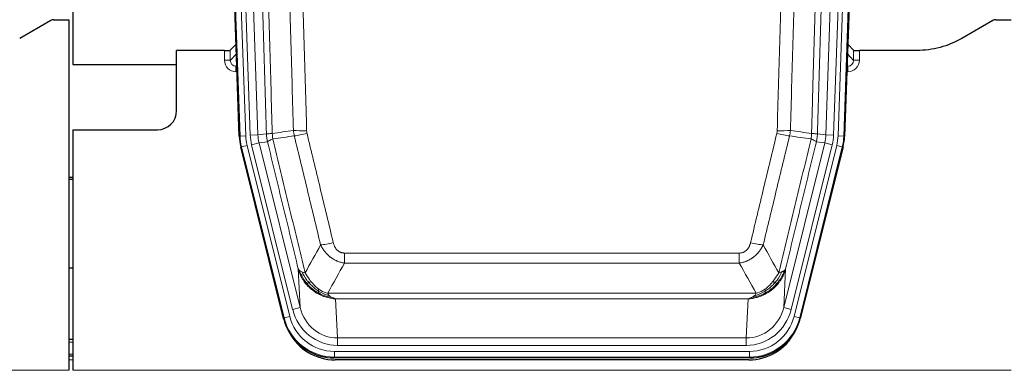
# Model space of a CAD drawing. Header units: inches. Extents: x 0 to 17820, y -10 to 12600.
# Tile 10 of 117: x 2168 to 2681, y 3028 to 3210. Entities that reach past the tile are written whole.
import ezdxf

# ---------------------------------------------------------------- set-up
doc = ezdxf.new("R2010")
doc.units = ezdxf.units.IN
doc.layers.add('1', color=7, linetype='Continuous', true_color=0xffffff)

msp = doc.modelspace()

# ---------------------------------------------------------------- linework, layer by layer
at = {"layer": '1', "color": 2, "linetype": 'Continuous', "lineweight": 25}
for p, q in [((2196.089, 3610.656), (2196.089, 3187.146)), ((2282.685, 3149.881), (2269.567, 3525.526)), ((2610.611, 3525.526), (2597.494, 3149.881)), ((2184.633, 3209.994), (2168.469, 3200.651)), ((2186.132, 3210.396), (2194.089, 3210.396)), ((2194.089, 3210.396), (2194.089, 3028.116)), ((2674.633, 3209.994), (2658.469, 3200.651)), ((2676.132, 3210.396), (2684.089, 3210.396)), ((2281.018, 3197.618), (2277.991, 3194.483)), ((2602.188, 3194.483), (2599.161, 3197.618)), ((2274.992, 3194.381), (2250.089, 3194.381)), ((2250.089, 3163.146), (2250.089, 3194.381)), ((2635.089, 3194.381), (2605.187, 3194.381)), ((2196.089, 3187.146), (2250.089, 3187.146)), ((2196.089, 3153.146), (2240.089, 3153.146)), ((2196.089, 3153.146), (2196.089, 3028.116)), ((2305.724, 3055.041), (2283.47, 3144.299)), ((2596.709, 3144.299), (2574.455, 3055.041)), ((2196.089, 3128.413), (2194.089, 3128.413)), ((2194.089, 3127.413), (2196.089, 3127.413)), ((2196.092, 3081.145), (2194.105, 3081.145)), ((2196.088, 3044.146), (2194.074, 3044.146)), ((2196.088, 3035.547), (2194.074, 3035.547)), ((2548.293, 3034.601), (2331.886, 3034.601)), ((2547.701, 3033.558), (2332.478, 3033.558))]:
    msp.add_line(p, q, dxfattribs=at)
at = {"layer": '1', "color": 110, "linetype": 'Continuous', "lineweight": 13}
for p, q in [((2283.059, 3149.933), (2269.948, 3525.376)), ((2272.942, 3525.481), (2286.053, 3150.038)), ((2275.334, 3524.539), (2288.4, 3150.368)), ((2279.326, 3524.678), (2292.392, 3150.507)), ((2587.787, 3150.507), (2600.853, 3524.678)), ((2604.845, 3524.539), (2591.779, 3150.368)), ((2594.126, 3150.038), (2607.237, 3525.481)), ((2610.231, 3525.376), (2597.12, 3149.933)), ((2274.982, 3189.334), (2274.992, 3194.381)), ((2277.991, 3194.483), (2277.98, 3189.252)), ((2277.98, 3189.252), (2281.194, 3192.58)), ((2598.985, 3192.58), (2602.199, 3189.252)), ((2602.199, 3189.252), (2602.188, 3194.483)), ((2605.187, 3194.381), (2605.197, 3189.334)), ((2281.4, 3186.687), (2280.973, 3186.244)), ((2280.973, 3186.244), (2281.416, 3186.244)), ((2280.973, 3186.244), (2280.973, 3183.325)), ((2598.763, 3186.244), (2599.206, 3186.244)), ((2599.206, 3186.244), (2598.779, 3186.687)), ((2599.206, 3186.244), (2599.206, 3183.325)), ((2280.973, 3183.325), (2281.517, 3183.325)), ((2599.206, 3183.325), (2598.661, 3183.325)), ((2282.685, 3149.881), (2283.059, 3149.933)), ((2286.053, 3150.038), (2283.059, 3149.933)), ((2288.4, 3150.368), (2292.392, 3150.507)), ((2292.392, 3150.507), (2296.769, 3151.122)), ((2583.41, 3151.122), (2587.787, 3150.507)), ((2587.787, 3150.507), (2591.779, 3150.368)), ((2597.12, 3149.933), (2594.126, 3150.038)), ((2597.12, 3149.933), (2597.494, 3149.881)), ((2286.75, 3145.076), (2283.843, 3144.351)), ((2286.75, 3145.076), (2308.924, 3056.141)), ((2289.097, 3145.406), (2292.973, 3146.372)), ((2310.449, 3059.768), (2289.097, 3145.406)), ((2297.325, 3146.984), (2292.973, 3146.372)), ((2292.973, 3146.372), (2314.325, 3060.734)), ((2565.854, 3060.734), (2587.206, 3146.372)), ((2569.73, 3059.768), (2591.082, 3145.406)), ((2571.255, 3056.141), (2593.429, 3145.076)), ((2587.206, 3146.372), (2582.854, 3146.984)), ((2587.206, 3146.372), (2591.082, 3145.406)), ((2596.336, 3144.351), (2593.429, 3145.076)), ((2283.843, 3144.351), (2283.47, 3144.299)), ((2306.017, 3055.416), (2283.843, 3144.351)), ((2596.336, 3144.351), (2574.162, 3055.416)), ((2596.709, 3144.299), (2596.336, 3144.351)), ((2337.418, 3089.089), (2542.761, 3089.089)), ((2337.418, 3083.848), (2337.418, 3089.089)), ((2542.761, 3083.848), (2542.761, 3089.089)), ((2542.761, 3083.848), (2337.418, 3083.848)), ((2314.325, 3060.734), (2313.368, 3080.789)), ((2566.811, 3080.789), (2565.854, 3060.734)), ((2328.687, 3068.229), (2551.492, 3068.229)), ((2547.379, 3065.199), (2332.8, 3065.199)), ((2332.8, 3065.199), (2333.768, 3044.92)), ((2546.411, 3044.92), (2547.379, 3065.199)), ((2310.449, 3059.768), (2314.325, 3060.734)), ((2569.73, 3059.768), (2565.854, 3060.734)), ((2305.724, 3055.041), (2306.017, 3055.416)), ((2308.924, 3056.141), (2306.017, 3055.416)), ((2574.162, 3055.416), (2571.255, 3056.141)), ((2574.162, 3055.416), (2574.455, 3055.041)), ((2196.088, 3042.691), (2194.074, 3042.691)), ((2333.768, 3044.92), (2546.411, 3044.92)), ((2333.768, 3041.056), (2333.768, 3044.92)), ((2546.411, 3041.056), (2546.411, 3044.92)), ((2332.179, 3034.976), (2332.179, 3037.972)), ((2332.179, 3037.972), (2548, 3037.972)), ((2546.411, 3041.056), (2333.768, 3041.056)), ((2548, 3034.976), (2548, 3037.972)), ((2196.088, 3036.516), (2194.074, 3036.516)), ((2196.088, 3033.547), (2194.074, 3033.547)), ((2332.179, 3034.976), (2331.886, 3034.601)), ((2548, 3034.976), (2332.179, 3034.976)), ((2548.293, 3034.601), (2548, 3034.976)), ((1706.089, 3028.116), (2194.089, 3028.116)), ((2196.089, 3028.116), (2684.089, 3028.116))]:
    msp.add_line(p, q, dxfattribs=at)
at = {"layer": '1', "color": 2, "linetype": 'Continuous', "lineweight": 25}
msp.add_arc((2240.089, 3163.146), 10, 270, 0, dxfattribs=at)
for centre, major_axis, ratio, start_param, end_param in [((2186.135, 3207.391), (0.923, -2.86), 0.9982885, 2.8298327, 3.3530369), ((2676.135, 3207.391), (0.923, -2.86), 0.9982885, 2.8298327, 3.3530369), ((2274.993, 3194.486), (-3, 0), 0.0349646, 1.5706703, 3.1078402), ((2605.186, 3194.486), (3, 0), 0.0349646, 3.1753451, 4.712515), ((2309.706, 3150.832, 0), (26.774, 3.763), 0.9986144, 3.0370169, 3.2461684), ((2570.473, 3150.832, 0), (-26.774, 3.763), 0.9986144, 3.0370169, 3.2461684), ((2331.944, 3061.638, 0), (16.66, 21.323), 0.9977958, 2.4794378, 2.7643876), ((2548.235, 3061.638, 0), (-16.66, 21.323), 0.9977958, 3.5187977, 3.8037475), ((2332.504, 3060.575), (16.639, 21.297), 0.9990195, 2.7203481, 3.8043419), ((2331.944, 3061.638, 0), (16.66, 21.323), 0.9977958, 2.7643876, 3.8037475), ((2547.675, 3060.575), (-16.639, 21.297), 0.9990195, 2.4788434, 3.5628372), ((2548.235, 3061.638, 0), (-16.66, 21.323), 0.9977958, 2.4794378, 3.5187977)]:
    msp.add_ellipse(centre, major_axis=major_axis, ratio=ratio, start_param=start_param, end_param=end_param, dxfattribs=at)
at = {"layer": '1', "color": 110, "linetype": 'Continuous', "lineweight": 13}
for centre, major_axis, ratio, start_param, end_param in [((2280.985, 3189.334), (-3.237, -5.067), 0.9977321, 5.2798208, 6.8506171), ((2274.982, 3189.255), (-3, 0.006), 0.0261769, 3.175273, 4.7124429), ((2280.985, 3189.255), (-1.726, -2.474), 0.9943829, 5.3201387, 6.890935), ((2599.194, 3189.334), (3.237, -5.067), 0.9977321, 5.7157535, 7.2865499), ((2599.194, 3189.255), (1.726, -2.474), 0.9943829, 5.6754356, 7.2462319), ((2605.197, 3189.255), (-3, -0.006), 0.0261769, 4.7123351, 6.249505), ((2310.071, 3150.883), (-26.766, -3.762), 0.9989218, 6.1786096, 6.387761), ((2310.071, 3150.883, 0), (23.799, 3.345), 0.9986144, 3.0370169, 3.2461684), ((2312.418, 3151.213), (-23.799, -3.345), 0.9986144, 6.1786096, 6.387761), ((2312.418, 3151.213), (-19.844, -2.789), 0.9980617, 6.1786096, 6.387761), ((2317.723, 3153.827), (-9.996, -0.288), 0.1133347, 0.8101184, 1.5675278), ((2317.91, 3152.421), (-9.719, -2.353), 0.1107863, 0.7983441, 1.5439815), ((2562.269, 3152.421), (-9.719, 2.353), 0.1107863, 1.5976112, 2.3432486), ((2562.456, 3153.827), (-9.996, 0.288), 0.1133347, 1.5740649, 2.3314742), ((2567.761, 3151.213), (19.844, -2.789), 0.9980617, 6.1786096, 6.387761), ((2567.761, 3151.213), (23.799, -3.345), 0.9986144, 6.1786096, 6.387761), ((2570.108, 3150.883, 0), (-23.799, 3.345), 0.9986144, 3.0370169, 3.2461684), ((2570.108, 3150.883), (26.766, -3.762), 0.9989218, 6.1786096, 6.387761), ((2331.571, 3095.846), (-9.722, -2.342), 0.1329353, 0.7958322, 1.5387903), ((2548.608, 3095.846), (9.722, -2.342), 0.1329353, 4.744395, 5.4873531), ((2333.688, 3065.903, 0), (1.185, -24.82), 0.9658521, 4.9157844, 6.2370968), ((2333.688, 3065.903), (1.001, -20.961), 0.9530564, 4.9157844, 6.2370968), ((2546.491, 3065.903), (-1.001, -20.961), 0.9530564, 0.0460885, 1.3674009), ((2546.491, 3065.903, 0), (-1.185, -24.82), 0.9658521, 0.0460885, 1.3674009), ((2332.231, 3062.005), (-16.651, -21.313), 0.9982842, 5.6210305, 6.9453401), ((2332.231, 3062.005, 0), (14.809, 18.954), 0.9977958, 2.4794378, 3.8037475), ((2547.948, 3062.005, 0), (-14.809, 18.954), 0.9977958, 2.4794378, 3.8037475), ((2547.948, 3062.005), (16.651, -21.313), 0.9982842, 5.6210305, 6.9453401)]:
    msp.add_ellipse(centre, major_axis=major_axis, ratio=ratio, start_param=start_param, end_param=end_param, dxfattribs=at)
for points, knots in [([(2287.629, 3524.086), (2288.2, 3508.532), (2289.328, 3477.422), (2290.973, 3430.757), (2292.04, 3399.647), (2292.828, 3376.314), (2293.219, 3364.648), (2293.671, 3351.037), (2293.863, 3345.204), (2293.991, 3341.315), (2294.055, 3339.371), (2294.374, 3329.649), (2294.754, 3317.986), (2295.191, 3304.383), (2295.378, 3298.554), (2295.502, 3294.669), (2295.564, 3292.726), (2296.12, 3275.243), (2297.093, 3244.187), (2298.504, 3197.677), (2299.412, 3166.719), (2299.858, 3151.253)], [0, 0, 0, 0, 0.125, 0.25, 0.375, 0.375, 0.4375, 0.46875, 0.484375, 0.484375, 0.5, 0.5, 0.5625, 0.59375, 0.609375, 0.609375, 0.625, 0.625, 0.75, 0.875, 1, 1, 1, 1]), ([(2580.321, 3151.253), (2580.377, 3153.186), (2580.433, 3155.119), (2580.545, 3158.987), (2580.713, 3164.789), (2581.109, 3178.329), (2581.452, 3189.942), (2582.145, 3213.175), (2583.086, 3244.174), (2584.544, 3290.738), (2585.548, 3321.825), (2586.122, 3339.323), (2586.186, 3341.267), (2586.314, 3345.156), (2586.507, 3350.99), (2586.958, 3364.603), (2587.35, 3376.273), (2587.678, 3386), (2587.744, 3387.946), (2587.876, 3391.836), (2588.074, 3397.672), (2588.539, 3411.289), (2588.942, 3422.96), (2589.754, 3446.301), (2590.851, 3477.419), (2591.979, 3508.532), (2592.55, 3524.086)], [0, 0, 0, 0, 0.015625, 0.015625, 0.03125, 0.0625, 0.125, 0.125, 0.25, 0.375, 0.5, 0.5, 0.515625, 0.515625, 0.53125, 0.5625, 0.625, 0.625, 0.640625, 0.640625, 0.65625, 0.6875, 0.75, 0.75, 0.875, 1, 1, 1, 1]), ([(2296.769, 3151.122), (2296.324, 3166.532), (2295.418, 3197.378), (2294.011, 3243.719), (2293.041, 3274.663), (2292.487, 3292.082), (2292.425, 3294.018), (2292.301, 3297.889), (2292.115, 3303.697), (2291.678, 3317.251), (2291.3, 3328.872), (2290.982, 3338.558), (2290.918, 3340.496), (2290.79, 3344.371), (2290.599, 3350.183), (2290.148, 3363.745), (2289.758, 3375.369), (2288.972, 3398.618), (2287.909, 3429.616), (2286.268, 3476.114), (2285.143, 3507.112), (2284.574, 3522.611)], [0, 0, 0, 0, 0.125, 0.25, 0.375, 0.375, 0.390625, 0.390625, 0.40625, 0.4375, 0.5, 0.5, 0.515625, 0.515625, 0.53125, 0.5625, 0.625, 0.625, 0.75, 0.875, 1, 1, 1, 1]), ([(2310.855, 3152.807), (2310.417, 3168.026), (2309.525, 3198.488), (2308.603, 3228.998), (2307.9, 3251.898), (2307.664, 3259.534), (2307.188, 3274.813), (2306.947, 3282.455), (2306.221, 3305.391), (2305.729, 3320.688), (2305.105, 3339.817), (2304.98, 3343.643), (2304.728, 3351.295), (2304.349, 3362.773), (2303.966, 3374.252), (2303.194, 3397.208), (2302.151, 3427.817), (2300.541, 3473.731), (2299.439, 3504.342), (2298.881, 3519.647)], [0, 0, 0, 0, 0.125, 0.25, 0.25, 0.3125, 0.3125, 0.375, 0.375, 0.5, 0.5, 0.53125, 0.53125, 0.5625, 0.625, 0.625, 0.75, 0.875, 1, 1, 1, 1]), ([(2305.764, 3519.991), (2306.322, 3504.666), (2307.422, 3474.018), (2309.03, 3428.046), (2310.072, 3397.399), (2310.843, 3374.414), (2311.225, 3362.921), (2311.604, 3351.429), (2311.855, 3343.767), (2311.98, 3339.937), (2312.604, 3320.783), (2313.095, 3305.467), (2313.82, 3282.503), (2314.06, 3274.851), (2314.536, 3259.553), (2314.772, 3251.907), (2315.474, 3228.979), (2316.395, 3198.431), (2317.285, 3167.931), (2317.723, 3152.693)], [0, 0, 0, 0, 0.125, 0.25, 0.375, 0.375, 0.4375, 0.46875, 0.46875, 0.5, 0.5, 0.625, 0.625, 0.6875, 0.6875, 0.75, 0.75, 0.875, 1, 1, 1, 1]), ([(2562.456, 3152.693), (2562.894, 3167.931), (2563.784, 3198.431), (2564.705, 3228.979), (2565.407, 3251.907), (2565.643, 3259.553), (2566.119, 3274.851), (2566.359, 3282.503), (2567.084, 3305.467), (2567.575, 3320.783), (2568.199, 3339.937), (2568.324, 3343.767), (2568.575, 3351.429), (2568.954, 3362.921), (2569.336, 3374.414), (2570.107, 3397.399), (2571.149, 3428.046), (2572.757, 3474.018), (2573.857, 3504.666), (2574.415, 3519.991)], [0, 0, 0, 0, 0.125, 0.25, 0.25, 0.3125, 0.3125, 0.375, 0.375, 0.5, 0.5, 0.53125, 0.53125, 0.5625, 0.625, 0.625, 0.75, 0.875, 1, 1, 1, 1]), ([(2581.298, 3519.647), (2580.74, 3504.342), (2579.638, 3473.731), (2578.028, 3427.817), (2576.985, 3397.208), (2576.213, 3374.252), (2575.83, 3362.773), (2575.451, 3351.295), (2575.199, 3343.643), (2575.074, 3339.817), (2574.45, 3320.688), (2573.958, 3305.391), (2573.231, 3282.455), (2572.991, 3274.813), (2572.515, 3259.534), (2572.279, 3251.898), (2571.576, 3228.998), (2570.654, 3198.488), (2569.762, 3168.026), (2569.324, 3152.807)], [0, 0, 0, 0, 0.125, 0.25, 0.375, 0.375, 0.4375, 0.46875, 0.46875, 0.5, 0.5, 0.625, 0.625, 0.6875, 0.6875, 0.75, 0.75, 0.875, 1, 1, 1, 1]), ([(2595.605, 3522.611), (2595.036, 3507.112), (2593.911, 3476.11), (2592.817, 3445.103), (2592.008, 3421.846), (2591.606, 3410.217), (2591.142, 3396.649), (2590.944, 3390.834), (2590.813, 3386.957), (2590.747, 3385.018), (2590.419, 3375.327), (2590.029, 3363.698), (2589.579, 3350.134), (2589.387, 3344.321), (2589.259, 3340.447), (2589.196, 3338.509), (2588.623, 3321.074), (2587.622, 3290.1), (2586.167, 3243.705), (2584.761, 3197.375), (2583.855, 3166.533), (2583.41, 3151.122)], [0, 0, 0, 0, 0.125, 0.25, 0.25, 0.3125, 0.34375, 0.359375, 0.359375, 0.375, 0.375, 0.4375, 0.46875, 0.484375, 0.484375, 0.5, 0.5, 0.625, 0.75, 0.875, 1, 1, 1, 1]), ([(2296.769, 3151.122), (2296.794, 3151.12), (2296.845, 3151.117), (2297.033, 3151.114), (2297.303, 3151.116), (2297.778, 3151.123), (2298.562, 3151.152), (2299.426, 3151.219), (2299.858, 3151.253)], [0, 0, 0, 0, 0.1250992, 0.25018, 0.3752424, 0.5002868, 0.7501372, 1, 1, 1, 1]), ([(2297.325, 3146.984), (2297.256, 3147.288), (2297.102, 3147.966), (2296.909, 3149.167), (2296.802, 3150.245), (2296.776, 3150.943), (2296.769, 3151.122)], [0, 0, 0, 0, 0.2247758, 0.4999124, 0.8717677, 1, 1, 1, 1]), ([(2300.07, 3148.418), (2299.995, 3148.884), (2299.953, 3149.354), (2299.895, 3150.299), (2299.879, 3150.775), (2299.858, 3151.253)], [0, 0, 0, 0, 0.5, 0.5, 1, 1, 1, 1]), ([(2324.991, 3093.284), (2323.856, 3098.005), (2322.719, 3102.728), (2320.444, 3112.176), (2319.305, 3116.902), (2315.886, 3131.083), (2313.602, 3140.542), (2311.314, 3150.008)], [0, 0, 0, 0, 0.25, 0.25, 0.5, 0.5, 1, 1, 1, 1]), ([(2317.91, 3151.281), (2317.854, 3151.513), (2317.811, 3151.747), (2317.748, 3152.217), (2317.729, 3152.454), (2317.723, 3152.693)], [0, 0, 0, 0, 0.5, 0.5, 1, 1, 1, 1]), ([(2317.91, 3151.281), (2320.195, 3141.803), (2322.477, 3132.33), (2325.892, 3118.129), (2327.029, 3113.397), (2329.302, 3103.936), (2330.437, 3099.207), (2331.571, 3094.479)], [0, 0, 0, 0, 0.5, 0.5, 0.75, 0.75, 1, 1, 1, 1]), ([(2548.608, 3094.479), (2549.742, 3099.207), (2550.877, 3103.936), (2553.149, 3113.397), (2554.287, 3118.129), (2557.702, 3132.33), (2559.984, 3141.803), (2562.269, 3151.281)], [0, 0, 0, 0, 0.25, 0.25, 0.5, 0.5, 1, 1, 1, 1]), ([(2568.865, 3150.008), (2566.577, 3140.542), (2564.293, 3131.083), (2560.874, 3116.902), (2559.735, 3112.176), (2557.46, 3102.728), (2556.323, 3098.005), (2555.188, 3093.284)], [0, 0, 0, 0, 0.5, 0.5, 0.75, 0.75, 1, 1, 1, 1]), ([(2562.456, 3152.693), (2562.45, 3152.454), (2562.431, 3152.217), (2562.368, 3151.747), (2562.325, 3151.513), (2562.269, 3151.281)], [0, 0, 0, 0, 0.5, 0.5, 1, 1, 1, 1]), ([(2580.321, 3151.253), (2580.3, 3150.775), (2580.284, 3150.299), (2580.226, 3149.354), (2580.184, 3148.884), (2580.109, 3148.418)], [0, 0, 0, 0, 0.5, 0.5, 1, 1, 1, 1]), ([(2580.321, 3151.253), (2580.51, 3151.237), (2580.912, 3151.205), (2581.477, 3151.168), (2582.032, 3151.139), (2582.648, 3151.117), (2583.207, 3151.108), (2583.342, 3151.117), (2583.41, 3151.122)], [0, 0, 0, 0, 0.1064395, 0.2252974, 0.3565726, 0.5002636, 0.7501339, 1, 1, 1, 1]), ([(2583.41, 3151.122), (2583.403, 3150.943), (2583.377, 3150.245), (2583.27, 3149.167), (2583.077, 3147.966), (2582.923, 3147.288), (2582.854, 3146.984)], [0, 0, 0, 0, 0.1283244, 0.5000876, 0.7752121, 1, 1, 1, 1]), ([(2297.325, 3146.984), (2297.346, 3147.035), (2297.424, 3147.101), (2297.688, 3147.268), (2297.873, 3147.368), (2298.345, 3147.605), (2298.63, 3147.742), (2299.289, 3148.052), (2299.661, 3148.226), (2300.07, 3148.418)], [0, 0, 0, 0, 0.25, 0.25, 0.5, 0.5, 0.75, 0.75, 1, 1, 1, 1]), ([(2313.368, 3080.789), (2312.037, 3086.297), (2310.704, 3091.807), (2308.037, 3102.832), (2306.701, 3108.346), (2302.691, 3124.895), (2300.011, 3135.936), (2297.325, 3146.984)], [0, 0, 0, 0, 0.25, 0.25, 0.5, 0.5, 1, 1, 1, 1]), ([(2300.07, 3148.418), (2302.892, 3136.794), (2305.708, 3125.178), (2309.922, 3107.766), (2311.324, 3101.965), (2314.127, 3090.366), (2315.526, 3084.57), (2316.924, 3078.775)], [0, 0, 0, 0, 0.5, 0.5, 0.75, 0.75, 1, 1, 1, 1]), ([(2563.255, 3078.775), (2564.653, 3084.57), (2566.052, 3090.366), (2568.855, 3101.965), (2570.257, 3107.766), (2574.471, 3125.178), (2577.287, 3136.794), (2580.109, 3148.418)], [0, 0, 0, 0, 0.25, 0.25, 0.5, 0.5, 1, 1, 1, 1]), ([(2582.854, 3146.984), (2580.168, 3135.936), (2577.488, 3124.895), (2573.478, 3108.346), (2572.142, 3102.832), (2569.475, 3091.807), (2568.142, 3086.297), (2566.811, 3080.789)], [0, 0, 0, 0, 0.5, 0.5, 0.75, 0.75, 1, 1, 1, 1]), ([(2580.109, 3148.418), (2580.517, 3148.226), (2580.89, 3148.052), (2581.549, 3147.742), (2581.834, 3147.605), (2582.306, 3147.368), (2582.491, 3147.268), (2582.755, 3147.101), (2582.833, 3147.035), (2582.854, 3146.984)], [0, 0, 0, 0, 0.25, 0.25, 0.5, 0.5, 0.75, 0.75, 1, 1, 1, 1]), ([(2337.418, 3083.848), (2337.083, 3083.896), (2336.75, 3083.955), (2336.087, 3084.094), (2335.759, 3084.174), (2334.783, 3084.444), (2334.145, 3084.666), (2333.443, 3084.963), (2333.365, 3084.997), (2333.209, 3085.066), (2333.132, 3085.101), (2332.9, 3085.208), (2332.747, 3085.281), (2332.293, 3085.51), (2331.698, 3085.833), (2331.125, 3086.195), (2330.704, 3086.48), (2330.495, 3086.626), (2330.29, 3086.778), (2330.154, 3086.88), (2330.086, 3086.932), (2329.48, 3087.401), (2328.972, 3087.849), (2328.253, 3088.566), (2328.021, 3088.812), (2327.682, 3089.192), (2327.571, 3089.321), (2327.353, 3089.581), (2327.245, 3089.714), (2326.718, 3090.381), (2326.33, 3090.935), (2325.615, 3092.082), (2325.289, 3092.674), (2324.991, 3093.284)], [0, 0, 0, 0, 0.0625, 0.0625, 0.125, 0.125, 0.25, 0.25, 0.265625, 0.265625, 0.28125, 0.28125, 0.3125, 0.3125, 0.375, 0.4375, 0.4375, 0.46875, 0.484375, 0.484375, 0.5, 0.5, 0.625, 0.625, 0.6875, 0.6875, 0.71875, 0.71875, 0.75, 0.75, 0.875, 0.875, 1, 1, 1, 1]), ([(2337.418, 3089.089), (2337.236, 3089.089), (2337.053, 3089.096), (2336.689, 3089.128), (2336.51, 3089.152), (2336.154, 3089.218), (2335.979, 3089.259), (2335.632, 3089.358), (2335.461, 3089.417), (2335.25, 3089.502), (2335.208, 3089.52), (2335.124, 3089.557), (2335, 3089.613), (2334.879, 3089.674), (2334.64, 3089.801), (2334.332, 3089.988), (2334.045, 3090.205), (2333.872, 3090.35), (2333.837, 3090.379), (2333.769, 3090.439), (2333.736, 3090.47), (2333.636, 3090.563), (2333.571, 3090.626), (2333.381, 3090.819), (2333.262, 3090.953), (2333.035, 3091.231), (2332.928, 3091.374), (2332.725, 3091.669), (2332.63, 3091.821), (2332.517, 3092.016), (2332.494, 3092.055), (2332.451, 3092.134), (2332.429, 3092.174), (2332.365, 3092.293), (2332.324, 3092.374), (2332.205, 3092.616), (2332.132, 3092.78), (2331.995, 3093.11), (2331.931, 3093.278), (2331.755, 3093.785), (2331.655, 3094.129), (2331.571, 3094.479)], [0, 0, 0, 0, 0.0625, 0.0625, 0.125, 0.125, 0.1875, 0.1875, 0.25, 0.25, 0.265625, 0.265625, 0.28125, 0.3125, 0.3125, 0.375, 0.4375, 0.4375, 0.453125, 0.453125, 0.46875, 0.46875, 0.5, 0.5, 0.5625, 0.5625, 0.625, 0.625, 0.6875, 0.6875, 0.703125, 0.703125, 0.71875, 0.71875, 0.75, 0.75, 0.8125, 0.8125, 0.875, 0.875, 1, 1, 1, 1]), ([(2548.608, 3094.479), (2548.587, 3094.392), (2548.565, 3094.304), (2548.519, 3094.13), (2548.494, 3094.043), (2548.419, 3093.784), (2548.365, 3093.613), (2548.247, 3093.275), (2548.183, 3093.108), (2548.047, 3092.778), (2547.973, 3092.616), (2547.816, 3092.294), (2547.732, 3092.136), (2547.597, 3091.903), (2547.55, 3091.826), (2547.454, 3091.673), (2547.404, 3091.597), (2547.25, 3091.373), (2547.142, 3091.228), (2546.914, 3090.95), (2546.794, 3090.815), (2546.605, 3090.622), (2546.508, 3090.528), (2546.407, 3090.437), (2546.339, 3090.377), (2546.304, 3090.347), (2546.129, 3090.201), (2545.985, 3090.092), (2545.538, 3089.79), (2545.221, 3089.621), (2544.801, 3089.451), (2544.716, 3089.419), (2544.543, 3089.36), (2544.456, 3089.332), (2544.195, 3089.257), (2544.019, 3089.216), (2543.664, 3089.152), (2543.485, 3089.128), (2543.125, 3089.096), (2542.943, 3089.089), (2542.761, 3089.089)], [0, 0, 0, 0, 0.03125, 0.03125, 0.0625, 0.0625, 0.125, 0.125, 0.1875, 0.1875, 0.25, 0.25, 0.3125, 0.3125, 0.34375, 0.34375, 0.375, 0.375, 0.4375, 0.4375, 0.5, 0.5, 0.53125, 0.546875, 0.546875, 0.5625, 0.5625, 0.625, 0.625, 0.75, 0.75, 0.78125, 0.78125, 0.8125, 0.8125, 0.875, 0.875, 0.9375, 0.9375, 1, 1, 1, 1]), ([(2555.188, 3093.284), (2554.89, 3092.673), (2554.564, 3092.082), (2553.851, 3090.938), (2553.464, 3090.386), (2552.836, 3089.59), (2552.564, 3089.265), (2552.279, 3088.948), (2552.164, 3088.823), (2552.106, 3088.76), (2551.93, 3088.574), (2551.811, 3088.452), (2551.209, 3087.852), (2550.7, 3087.402), (2550.028, 3086.881), (2549.891, 3086.779), (2549.684, 3086.629), (2549.615, 3086.579), (2549.475, 3086.481), (2549.405, 3086.433), (2549.053, 3086.194), (2548.766, 3086.013), (2547.89, 3085.499), (2547.285, 3085.195), (2546.582, 3084.898), (2546.503, 3084.865), (2546.345, 3084.802), (2546.266, 3084.771), (2546.028, 3084.679), (2545.869, 3084.621), (2545.389, 3084.454), (2545.067, 3084.353), (2544.091, 3084.083), (2543.431, 3083.945), (2542.761, 3083.848)], [0, 0, 0, 0, 0.125, 0.125, 0.25, 0.25, 0.3125, 0.328125, 0.328125, 0.34375, 0.34375, 0.375, 0.375, 0.5, 0.5, 0.53125, 0.53125, 0.546875, 0.546875, 0.5625, 0.5625, 0.625, 0.625, 0.75, 0.75, 0.765625, 0.765625, 0.78125, 0.78125, 0.8125, 0.8125, 0.875, 0.875, 1, 1, 1, 1]), ([(2317.399, 3072.963), (2317.152, 3073.269), (2316.595, 3073.961), (2315.761, 3075.184), (2314.878, 3076.725), (2314.01, 3078.613), (2313.591, 3080.032), (2313.368, 3080.789)], [0, 0, 0, 0, 0.132495, 0.2987501, 0.4987593, 0.7325133, 1, 1, 1, 1]), ([(2317.889, 3073.193), (2317.455, 3073.703), (2317.045, 3074.233), (2315.515, 3076.415), (2314.619, 3078.194), (2314.007, 3080.007)], [0, 0, 0, 0, 0.25, 0.25, 1, 1, 1, 1]), ([(2318.875, 3073.72), (2318.504, 3074.152), (2318.147, 3074.596), (2316.786, 3076.415), (2315.916, 3077.869), (2315.217, 3079.335)], [0, 0, 0, 0, 0.25, 0.25, 1, 1, 1, 1]), ([(2320.099, 3074.169), (2319.801, 3074.539), (2319.51, 3074.917), (2318.383, 3076.447), (2317.617, 3077.635), (2316.924, 3078.775)], [0, 0, 0, 0, 0.25, 0.25, 1, 1, 1, 1]), ([(2563.255, 3078.775), (2562.562, 3077.635), (2561.796, 3076.447), (2560.669, 3074.917), (2560.378, 3074.539), (2560.079, 3074.169)], [0, 0, 0, 0, 0.75, 0.75, 1, 1, 1, 1]), ([(2564.962, 3079.335), (2564.263, 3077.869), (2563.393, 3076.415), (2562.032, 3074.596), (2561.675, 3074.152), (2561.304, 3073.72)], [0, 0, 0, 0, 0.75, 0.75, 1, 1, 1, 1]), ([(2566.172, 3080.007), (2565.56, 3078.194), (2564.664, 3076.415), (2563.134, 3074.233), (2562.724, 3073.703), (2562.29, 3073.193)], [0, 0, 0, 0, 0.75, 0.75, 1, 1, 1, 1]), ([(2566.811, 3080.789), (2566.69, 3080.355), (2566.456, 3079.517), (2566.015, 3078.334), (2565.545, 3077.263), (2565.056, 3076.301), (2564.563, 3075.446), (2564.081, 3074.691), (2563.62, 3074.034), (2563.192, 3073.466), (2562.911, 3073.123), (2562.78, 3072.963)], [0, 0, 0, 0, 0.1527923, 0.2951653, 0.4271184, 0.5486511, 0.6597631, 0.7604539, 0.8507236, 0.9305721, 1, 1, 1, 1]), ([(2564.962, 3079.335), (2564.839, 3079.283), (2564.711, 3079.233), (2564.379, 3079.111), (2564.168, 3079.04), (2563.726, 3078.904), (2563.495, 3078.839), (2563.255, 3078.775)], [0, 0, 0, 0, 0.25, 0.25, 0.625, 0.625, 1, 1, 1, 1]), ([(2566.172, 3080.007), (2566.133, 3079.976), (2566.093, 3079.946), (2565.925, 3079.827), (2565.786, 3079.74), (2565.483, 3079.572), (2565.319, 3079.491), (2565.083, 3079.386), (2565.023, 3079.36), (2564.962, 3079.335)], [0, 0, 0, 0, 0.125, 0.125, 0.5, 0.5, 0.875, 0.875, 1, 1, 1, 1]), ([(2566.811, 3080.789), (2566.727, 3080.581), (2566.585, 3080.381), (2566.322, 3080.129), (2566.25, 3080.067), (2566.172, 3080.007)], [0, 0, 0, 0, 0.75, 0.75, 1, 1, 1, 1]), ([(2317.399, 3072.963), (2317.435, 3072.969), (2317.478, 3072.984), (2317.583, 3073.029), (2317.645, 3073.061), (2317.771, 3073.128), (2317.828, 3073.159), (2317.889, 3073.193)], [0, 0, 0, 0, 0.375, 0.375, 0.75, 0.75, 1, 1, 1, 1]), ([(2324.402, 3067.48), (2324.005, 3067.685), (2323.193, 3068.103), (2321.999, 3068.841), (2320.802, 3069.686), (2319.623, 3070.653), (2318.467, 3071.74), (2317.76, 3072.55), (2317.399, 3072.963)], [0, 0, 0, 0, 0.1495041, 0.3058451, 0.4690463, 0.6391276, 0.8161069, 1, 1, 1, 1]), ([(2317.889, 3073.193), (2317.92, 3073.21), (2317.953, 3073.228), (2318.087, 3073.303), (2318.2, 3073.366), (2318.449, 3073.502), (2318.586, 3073.574), (2318.777, 3073.671), (2318.826, 3073.696), (2318.875, 3073.72)], [0, 0, 0, 0, 0.125, 0.125, 0.5, 0.5, 0.875, 0.875, 1, 1, 1, 1]), ([(2324.087, 3068.193), (2323.798, 3068.348), (2323.512, 3068.51), (2322.378, 3069.188), (2321.555, 3069.76), (2319.99, 3071.02), (2319.249, 3071.707), (2318.33, 3072.687), (2318.107, 3072.938), (2317.889, 3073.193)], [0, 0, 0, 0, 0.125, 0.125, 0.5, 0.5, 0.875, 0.875, 1, 1, 1, 1]), ([(2318.875, 3073.72), (2318.974, 3073.768), (2319.075, 3073.816), (2319.332, 3073.93), (2319.489, 3073.994), (2319.8, 3074.1), (2319.953, 3074.143), (2320.099, 3074.169)], [0, 0, 0, 0, 0.25, 0.25, 0.625, 0.625, 1, 1, 1, 1]), ([(2323.919, 3069.308), (2323.69, 3069.455), (2323.463, 3069.606), (2322.561, 3070.232), (2321.902, 3070.748), (2320.632, 3071.859), (2320.022, 3072.455), (2319.25, 3073.291), (2319.061, 3073.504), (2318.875, 3073.72)], [0, 0, 0, 0, 0.125, 0.125, 0.5, 0.5, 0.875, 0.875, 1, 1, 1, 1]), ([(2324.069, 3070.29), (2323.889, 3070.421), (2323.71, 3070.556), (2323.003, 3071.115), (2322.488, 3071.574), (2321.494, 3072.555), (2321.015, 3073.077), (2320.4, 3073.8), (2320.249, 3073.984), (2320.099, 3074.169)], [0, 0, 0, 0, 0.125, 0.125, 0.5, 0.5, 0.875, 0.875, 1, 1, 1, 1]), ([(2562.78, 3072.963), (2562.471, 3072.607), (2561.864, 3071.907), (2560.881, 3070.952), (2559.878, 3070.085), (2558.858, 3069.309), (2557.831, 3068.62), (2556.809, 3068.008), (2556.117, 3067.654), (2555.777, 3067.48)], [0, 0, 0, 0, 0.1580483, 0.3110147, 0.4589091, 0.6017421, 0.7395257, 0.8722733, 1, 1, 1, 1]), ([(2562.29, 3073.193), (2562.072, 3072.938), (2561.849, 3072.687), (2560.93, 3071.707), (2560.189, 3071.02), (2558.624, 3069.76), (2557.801, 3069.188), (2556.667, 3068.51), (2556.381, 3068.348), (2556.092, 3068.193)], [0, 0, 0, 0, 0.125, 0.125, 0.5, 0.5, 0.875, 0.875, 1, 1, 1, 1]), ([(2560.079, 3074.169), (2559.93, 3073.984), (2559.779, 3073.8), (2559.164, 3073.077), (2558.685, 3072.555), (2557.691, 3071.574), (2557.176, 3071.115), (2556.469, 3070.556), (2556.29, 3070.421), (2556.11, 3070.29)], [0, 0, 0, 0, 0.125, 0.125, 0.5, 0.5, 0.875, 0.875, 1, 1, 1, 1]), ([(2561.304, 3073.72), (2561.118, 3073.504), (2560.929, 3073.291), (2560.157, 3072.455), (2559.547, 3071.859), (2558.277, 3070.748), (2557.618, 3070.232), (2556.716, 3069.606), (2556.489, 3069.455), (2556.26, 3069.308)], [0, 0, 0, 0, 0.125, 0.125, 0.5, 0.5, 0.875, 0.875, 1, 1, 1, 1]), ([(2561.304, 3073.72), (2561.205, 3073.768), (2561.104, 3073.816), (2560.847, 3073.93), (2560.69, 3073.994), (2560.379, 3074.1), (2560.226, 3074.143), (2560.079, 3074.169)], [0, 0, 0, 0, 0.25, 0.25, 0.625, 0.625, 1, 1, 1, 1]), ([(2562.29, 3073.193), (2562.259, 3073.21), (2562.226, 3073.228), (2562.092, 3073.303), (2561.979, 3073.366), (2561.73, 3073.502), (2561.593, 3073.574), (2561.402, 3073.671), (2561.353, 3073.696), (2561.304, 3073.72)], [0, 0, 0, 0, 0.125, 0.125, 0.5, 0.5, 0.875, 0.875, 1, 1, 1, 1]), ([(2562.78, 3072.963), (2562.708, 3072.976), (2562.609, 3073.02), (2562.407, 3073.128), (2562.351, 3073.159), (2562.29, 3073.193)], [0, 0, 0, 0, 0.75, 0.75, 1, 1, 1, 1]), ([(2323.919, 3069.308), (2323.917, 3069.407), (2323.919, 3069.503), (2323.932, 3069.738), (2323.948, 3069.872), (2323.996, 3070.108), (2324.028, 3070.211), (2324.069, 3070.29)], [0, 0, 0, 0, 0.25, 0.25, 0.625, 0.625, 1, 1, 1, 1]), ([(2324.087, 3068.193), (2324.075, 3068.233), (2324.064, 3068.274), (2324.019, 3068.443), (2323.99, 3068.579), (2323.946, 3068.864), (2323.931, 3069.013), (2323.921, 3069.21), (2323.919, 3069.259), (2323.919, 3069.308)], [0, 0, 0, 0, 0.125, 0.125, 0.5, 0.5, 0.875, 0.875, 1, 1, 1, 1]), ([(2329.557, 3066.891), (2328.147, 3067.211), (2326.711, 3067.752), (2324.84, 3068.745), (2324.376, 3069.016), (2323.919, 3069.308)], [0, 0, 0, 0, 0.75, 0.75, 1, 1, 1, 1]), ([(2328.687, 3068.229), (2327.466, 3068.442), (2326.29, 3068.907), (2324.796, 3069.787), (2324.429, 3070.029), (2324.069, 3070.29)], [0, 0, 0, 0, 0.75, 0.75, 1, 1, 1, 1]), ([(2331.229, 3065.89), (2329.456, 3066.113), (2327.627, 3066.596), (2325.253, 3067.601), (2324.665, 3067.882), (2324.087, 3068.193)], [0, 0, 0, 0, 0.75, 0.75, 1, 1, 1, 1]), ([(2324.402, 3067.48), (2324.369, 3067.539), (2324.329, 3067.608), (2324.247, 3067.77), (2324.205, 3067.862), (2324.137, 3068.037), (2324.111, 3068.113), (2324.087, 3068.193)], [0, 0, 0, 0, 0.375, 0.375, 0.75, 0.75, 1, 1, 1, 1]), ([(2329.557, 3066.891), (2329.439, 3066.987), (2329.329, 3067.087), (2329.08, 3067.346), (2328.955, 3067.51), (2328.769, 3067.855), (2328.708, 3068.037), (2328.687, 3068.229)], [0, 0, 0, 0, 0.25, 0.25, 0.625, 0.625, 1, 1, 1, 1]), ([(2556.092, 3068.193), (2555.514, 3067.882), (2554.926, 3067.601), (2552.552, 3066.596), (2550.723, 3066.113), (2548.95, 3065.89)], [0, 0, 0, 0, 0.25, 0.25, 1, 1, 1, 1]), ([(2556.26, 3069.308), (2555.803, 3069.016), (2555.339, 3068.745), (2553.468, 3067.751), (2552.032, 3067.211), (2550.622, 3066.891)], [0, 0, 0, 0, 0.25, 0.25, 1, 1, 1, 1]), ([(2550.622, 3066.891), (2550.855, 3067.096), (2551.277, 3067.47), (2551.426, 3067.994), (2551.492, 3068.229)], [0, 0, 0, 0, 0.5515604, 1, 1, 1, 1]), ([(2556.11, 3070.29), (2555.75, 3070.029), (2555.383, 3069.787), (2553.889, 3068.907), (2552.713, 3068.442), (2551.492, 3068.229)], [0, 0, 0, 0, 0.25, 0.25, 1, 1, 1, 1]), ([(2555.777, 3067.48), (2555.81, 3067.539), (2555.85, 3067.608), (2555.931, 3067.77), (2555.974, 3067.862), (2556.042, 3068.037), (2556.068, 3068.113), (2556.092, 3068.193)], [0, 0, 0, 0, 0.375, 0.375, 0.75, 0.75, 1, 1, 1, 1]), ([(2556.092, 3068.193), (2556.104, 3068.233), (2556.115, 3068.274), (2556.16, 3068.443), (2556.189, 3068.579), (2556.233, 3068.864), (2556.248, 3069.012), (2556.258, 3069.21), (2556.26, 3069.259), (2556.26, 3069.308)], [0, 0, 0, 0, 0.125, 0.125, 0.5, 0.5, 0.875, 0.875, 1, 1, 1, 1]), ([(2556.26, 3069.308), (2556.262, 3069.407), (2556.26, 3069.503), (2556.247, 3069.738), (2556.231, 3069.872), (2556.183, 3070.108), (2556.151, 3070.211), (2556.11, 3070.29)], [0, 0, 0, 0, 0.25, 0.25, 0.625, 0.625, 1, 1, 1, 1]), ([(2332.8, 3065.199), (2332.355, 3065.24), (2331.453, 3065.323), (2330.079, 3065.553), (2328.676, 3065.871), (2327.253, 3066.294), (2325.815, 3066.819), (2324.877, 3067.258), (2324.402, 3067.48)], [0, 0, 0, 0, 0.1561441, 0.3164106, 0.4808681, 0.6495804, 0.8226062, 1, 1, 1, 1]), ([(2331.229, 3065.89), (2331.155, 3065.926), (2331.081, 3065.962), (2330.785, 3066.109), (2330.563, 3066.227), (2330.136, 3066.477), (2329.93, 3066.609), (2329.678, 3066.795), (2329.617, 3066.842), (2329.557, 3066.891)], [0, 0, 0, 0, 0.125, 0.125, 0.5, 0.5, 0.875, 0.875, 1, 1, 1, 1]), ([(2332.8, 3065.199), (2332.647, 3065.265), (2332.471, 3065.339), (2332.088, 3065.502), (2331.881, 3065.592), (2331.523, 3065.752), (2331.376, 3065.82), (2331.229, 3065.89)], [0, 0, 0, 0, 0.375, 0.375, 0.75, 0.75, 1, 1, 1, 1]), ([(2555.777, 3067.48), (2555.37, 3067.288), (2554.564, 3066.908), (2553.331, 3066.437), (2552.107, 3066.042), (2550.894, 3065.726), (2549.7, 3065.482), (2548.529, 3065.302), (2547.76, 3065.233), (2547.379, 3065.199)], [0, 0, 0, 0, 0.1523218, 0.3014284, 0.4473536, 0.5901335, 0.7298066, 0.8664141, 1, 1, 1, 1]), ([(2547.379, 3065.199), (2547.502, 3065.251), (2547.778, 3065.367), (2548.311, 3065.592), (2548.724, 3065.785), (2548.95, 3065.89)], [0, 0, 0, 0, 0.2664231, 0.5992998, 1, 1, 1, 1]), ([(2548.95, 3065.89), (2549.16, 3065.995), (2549.453, 3066.14), (2549.9, 3066.389), (2550.253, 3066.608), (2550.506, 3066.802), (2550.622, 3066.891)], [0, 0, 0, 0, 0.3659786, 0.5111863, 0.7766492, 1, 1, 1, 1])]:
    msp.add_open_spline(points, degree=3, knots=knots, dxfattribs=at)
at = {"layer": '1', "color": 2, "linetype": 'Continuous', "lineweight": 25}
msp.add_open_spline([(2658.469, 3200.651), (2654.936, 3198.609), (2651.134, 3197.033), (2643.251, 3194.919), (2639.17, 3194.381), (2635.089, 3194.381)], degree=3, knots=[0, 0, 0, 0, 0.5, 0.5, 1, 1, 1, 1], dxfattribs=at)
at = {"layer": '1', "color": 110, "linetype": 'Continuous', "lineweight": 13}
for points in [[(2299.858, 3151.253), (2303.523, 3151.773), (2307.189, 3152.291), (2310.855, 3152.807)], [(2311.314, 3150.008), (2307.565, 3149.48), (2303.817, 3148.95), (2300.07, 3148.418)], [(2311.314, 3150.008), (2311.201, 3150.467), (2311.013, 3151.394), (2310.896, 3152.334), (2310.855, 3152.807)], [(2569.324, 3152.807), (2569.283, 3152.334), (2569.166, 3151.394), (2568.978, 3150.467), (2568.865, 3150.008)], [(2580.109, 3148.418), (2576.362, 3148.95), (2572.614, 3149.48), (2568.865, 3150.008)], [(2569.324, 3152.807), (2572.99, 3152.291), (2576.656, 3151.773), (2580.321, 3151.253)], [(2316.924, 3078.775), (2319.598, 3083.616), (2322.287, 3088.453), (2324.991, 3093.284)], [(2555.188, 3093.284), (2557.892, 3088.453), (2560.581, 3083.616), (2563.255, 3078.775)], [(2337.418, 3083.848), (2334.49, 3078.647), (2331.58, 3073.441), (2328.687, 3068.229)], [(2551.492, 3068.229), (2548.599, 3073.441), (2545.689, 3078.647), (2542.761, 3083.848)], [(2313.368, 3080.789), (2313.482, 3080.503), (2313.697, 3080.241), (2314.007, 3080.007)], [(2314.007, 3080.007), (2314.319, 3079.756), (2314.727, 3079.531), (2315.217, 3079.335)], [(2315.217, 3079.335), (2315.709, 3079.121), (2316.283, 3078.935), (2316.924, 3078.775)]]:
    msp.add_open_spline(points, degree=3, dxfattribs=at)

doc.saveas('drawing.dxf')
